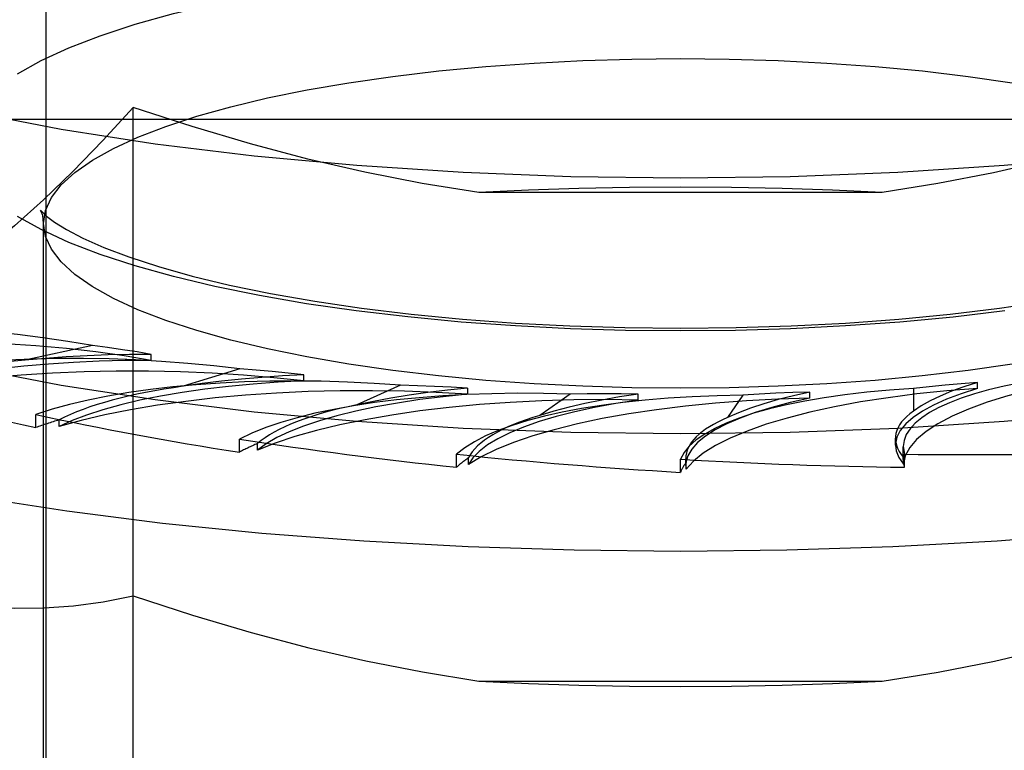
# Model space of a CAD drawing. Header units: inches. Extents: x 0 to 200, y 0 to 129.
# Tile 161 of 256: x 39.412 to 39.799, y 95.334 to 95.621. Entities that reach past the tile are written whole.
import ezdxf

# ---------------------------------------------------------------- set-up
doc = ezdxf.new("R2010")
doc.units = ezdxf.units.IN
doc.header["$LTSCALE"] = 11
doc.header["$MEASUREMENT"] = 0
doc.linetypes.add('HIDDEN', pattern=[0.2, 0.1, -0.1])
doc.layers.add('DEFAULT_2', color=8, linetype='HIDDEN')

msp = doc.modelspace()

# ---------------------------------------------------------------- linework, layer by layer
at = {"layer": 'DEFAULT_2', "color": 8, "linetype": 'HIDDEN'}
for p, q in [((39.4228, 94.65182), (39.4228, 95.7723)), ((39.45691, 95.08076), (39.45691, 95.58624)), ((42.1093, 95.58144), (38.0558, 95.58144)), ((38.0558, 95.55453), (42.1093, 95.55453)), ((39.75094, 95.5528), (39.59267, 95.5528)), ((39.4218, 95.17877), (39.4218, 95.54067)), ((39.44093, 95.49272), (39.41448, 95.48698)), ((39.46404, 95.4869), (39.46404, 95.48924)), ((39.49881, 95.48357), (39.47662, 95.47673)), ((39.5239, 95.47885), (39.5239, 95.48119)), ((39.56195, 95.47717), (39.54469, 95.46943)), ((39.58826, 95.47361), (39.58826, 95.47595)), ((39.72256, 95.47211), (39.72256, 95.47445)), ((39.76327, 95.47589), (39.76327, 95.46696)), ((39.78842, 95.4759), (39.78842, 95.47824)), ((39.62843, 95.4737), (39.61662, 95.4653)), ((39.65516, 95.47134), (39.65516, 95.47368)), ((39.69622, 95.47327), (39.69023, 95.46447)), ((39.4187, 95.46051), (39.4187, 95.46565)), ((39.42788, 95.46096), (39.42788, 95.46353)), ((39.49867, 95.45086), (39.49867, 95.456)), ((39.75617, 95.45359), (39.75617, 95.45633)), ((39.5057, 95.45167), (39.5057, 95.45424)), ((39.75927, 95.45304), (39.75971, 95.45009)), ((39.75927, 95.44801), (39.75927, 95.45301)), ((39.5839, 95.44495), (39.5839, 95.45009)), ((39.58857, 95.44603), (39.58857, 95.4486)), ((39.6718, 95.44296), (39.6718, 95.4481)), ((39.67384, 95.44833), (39.67397, 95.44676)), ((39.67384, 95.44569), (39.67384, 95.44831)), ((39.7593, 95.44879), (39.75927, 95.44801)), ((39.7593, 95.44622), (39.7593, 95.44879)), ((39.75971, 95.44495), (39.75971, 95.45009)), ((39.67384, 95.4457), (39.67397, 95.44419)), ((39.67397, 95.44419), (39.67397, 95.44676)), ((39.59267, 95.36101), (39.75094, 95.36101))]:
    msp.add_line(p, q, dxfattribs=at)
for points in [[(39.2343, 95.67184), (39.23643, 95.66074), (39.24271, 95.64975), (39.25316, 95.63897), (39.26761, 95.62851), (39.28598, 95.61847), (39.30804, 95.60893), (39.33362, 95.60001), (39.36244, 95.59177), (39.39427, 95.58432), (39.42874, 95.57769), (39.46557, 95.57198), (39.50438, 95.56723), (39.54481, 95.56349), (39.58645, 95.56078), (39.62872, 95.55916), (39.6718, 95.55861)], [(39.6718, 95.55861), (39.71489, 95.55916), (39.75716, 95.56078), (39.7988, 95.56349), (39.83923, 95.56723), (39.87803, 95.57198), (39.91487, 95.57769), (39.94934, 95.58432), (39.98116, 95.59177), (40.00998, 95.60001), (40.03557, 95.60893), (40.05763, 95.61847), (40.076, 95.62851), (40.09045, 95.63897), (40.1009, 95.64975), (40.10718, 95.66074), (40.1093, 95.67184)], [(39.41153, 95.5994), (39.42083, 95.60462), (39.4317, 95.60962), (39.44403, 95.61439), (39.45775, 95.61888), (39.47279, 95.62308), (39.48908, 95.62696), (39.50652, 95.63051), (39.52507, 95.6337), (39.54454, 95.63651), (39.56483, 95.63891), (39.58572, 95.64088), (39.60705, 95.64242), (39.62863, 95.64351), (39.65019, 95.64416), (39.6718, 95.64437)], [(39.4218, 95.54067), (39.42258, 95.54576), (39.4249, 95.55082), (39.42874, 95.55581), (39.43409, 95.56071), (39.44092, 95.56549), (39.44918, 95.57011), (39.45881, 95.57455), (39.46976, 95.57878), (39.48193, 95.58276), (39.49527, 95.58649), (39.50971, 95.58994), (39.52519, 95.59308), (39.54163, 95.59592), (39.55891, 95.59841), (39.5769, 95.60054), (39.59544, 95.60229), (39.61436, 95.60365), (39.6335, 95.60461), (39.65268, 95.60519), (39.6718, 95.60538)], [(39.6718, 95.60538), (39.69094, 95.60519), (39.71014, 95.60461), (39.72929, 95.60364), (39.74822, 95.60228), (39.76676, 95.60053), (39.78475, 95.5984), (39.80202, 95.59591), (39.81847, 95.59307), (39.83393, 95.58993), (39.84837, 95.58648), (39.86171, 95.58276), (39.87388, 95.57877), (39.88482, 95.57454), (39.89445, 95.5701), (39.9027, 95.56548), (39.90953, 95.5607), (39.91488, 95.5558), (39.91872, 95.55081), (39.92103, 95.54575), (39.9218, 95.54067)], [(39.45691, 95.58624), (39.44501, 95.57322), (39.43328, 95.56112), (39.42176, 95.54997), (39.41037, 95.53971), (39.39902, 95.53031), (39.38773, 95.52178)], [(39.59267, 95.5528), (39.57033, 95.55639), (39.54793, 95.56078), (39.52552, 95.56597), (39.50295, 95.57194), (39.48006, 95.5787), (39.45691, 95.58624)], [(39.88473, 95.58558), (39.86172, 95.57814), (39.83905, 95.57149), (39.81677, 95.56564), (39.79473, 95.56058), (39.77277, 95.5563), (39.75094, 95.5528)], [(39.2343, 95.57139), (39.23643, 95.56029), (39.24271, 95.5493), (39.25316, 95.53852), (39.26761, 95.52805), (39.28598, 95.51801), (39.30804, 95.50848), (39.33362, 95.49955), (39.36244, 95.49132), (39.39427, 95.48386), (39.42874, 95.47724), (39.46557, 95.47153), (39.50438, 95.46677), (39.54481, 95.46303), (39.58645, 95.46033), (39.62872, 95.45871), (39.6718, 95.45815)], [(39.6718, 95.45815), (39.71489, 95.45871), (39.75716, 95.46033), (39.7988, 95.46303), (39.83923, 95.46677), (39.87803, 95.47153), (39.91487, 95.47724), (39.94934, 95.48386), (39.98116, 95.49132), (40.00998, 95.49955), (40.03557, 95.50848), (40.05763, 95.51801), (40.076, 95.52805), (40.09045, 95.53852), (40.1009, 95.5493), (40.10718, 95.56029), (40.1093, 95.57139)], [(39.6718, 95.55496), (39.65176, 95.55482), (39.63189, 95.55442), (39.61219, 95.55374), (39.59267, 95.5528)], [(39.75094, 95.5528), (39.73142, 95.55374), (39.71172, 95.55442), (39.69185, 95.55482), (39.6718, 95.55496)], [(39.42089, 95.54531), (39.42079, 95.54551), (39.42058, 95.5459), (39.42121, 95.54518), (39.42298, 95.54354), (39.42611, 95.54118), (39.43083, 95.53824), (39.43722, 95.53489), (39.44537, 95.53127), (39.45527, 95.52751), (39.46686, 95.52373), (39.48008, 95.52002), (39.49478, 95.51648), (39.51088, 95.51317), (39.52821, 95.51013), (39.54664, 95.50743), (39.56603, 95.50508), (39.58621, 95.50312), (39.60704, 95.50158), (39.62836, 95.50046), (39.64999, 95.49979), (39.6718, 95.49957)], [(39.4218, 95.54067), (39.42143, 95.54375), (39.42089, 95.54531)], [(39.6718, 95.49957), (39.69363, 95.49979), (39.71528, 95.50047), (39.73662, 95.50158), (39.75747, 95.50313), (39.77768, 95.50509), (39.79708, 95.50744), (39.81554, 95.51016), (39.83289, 95.5132), (39.849, 95.51652), (39.86372, 95.52007), (39.87695, 95.52379), (39.88854, 95.52758), (39.89844, 95.53135), (39.90657, 95.53498), (39.91294, 95.53833), (39.91761, 95.54126), (39.9207, 95.5436), (39.92243, 95.54521), (39.92274, 95.54555)], [(39.6718, 95.49848), (39.65017, 95.49869), (39.6286, 95.49934), (39.60701, 95.50044), (39.58567, 95.50197), (39.56477, 95.50395), (39.54449, 95.50635), (39.52502, 95.50916), (39.50648, 95.51235), (39.48904, 95.5159), (39.47276, 95.51978), (39.45772, 95.52398), (39.444, 95.52848), (39.43167, 95.53324), (39.42081, 95.53825), (39.41151, 95.54346)], [(39.6718, 95.47597), (39.65267, 95.47616), (39.63347, 95.47673), (39.61432, 95.4777), (39.59539, 95.47907), (39.57685, 95.48082), (39.55886, 95.48295), (39.54158, 95.48544), (39.52514, 95.48827), (39.50967, 95.49142), (39.49523, 95.49487), (39.4819, 95.49859), (39.46973, 95.50258), (39.45879, 95.5068), (39.44916, 95.51124), (39.4409, 95.51587), (39.43408, 95.52065), (39.42873, 95.52555), (39.42489, 95.53054), (39.42257, 95.5356), (39.4218, 95.54067)], [(39.9218, 95.54067), (39.92103, 95.53558), (39.91871, 95.53053), (39.91487, 95.52554), (39.90951, 95.52064), (39.90268, 95.51586), (39.89443, 95.51123), (39.88479, 95.50679), (39.87385, 95.50257), (39.86168, 95.49858), (39.84834, 95.49486), (39.8339, 95.49141), (39.81842, 95.48826), (39.80198, 95.48543), (39.7847, 95.48294), (39.76671, 95.48081), (39.74817, 95.47906), (39.72925, 95.4777), (39.71011, 95.47673), (39.69093, 95.47616), (39.6718, 95.47597)], [(39.79906, 95.50634), (39.77878, 95.50394), (39.75788, 95.50197), (39.73655, 95.50043), (39.71497, 95.49934), (39.69342, 95.49869), (39.6718, 95.49848)], [(39.46404, 95.4869), (39.45338, 95.48868), (39.44229, 95.49021), (39.43072, 95.49152), (39.41879, 95.49258), (39.40656, 95.4934), (39.39413, 95.49396), (39.38157, 95.49426), (39.36895, 95.49431), (39.35636, 95.49409), (39.34387, 95.49361), (39.33157, 95.49288), (39.31954, 95.4919), (39.3079, 95.49068), (39.29661, 95.48921)], [(39.20413, 95.4929), (39.20824, 95.49041), (39.22661, 95.48068), (39.24803, 95.47138), (39.27234, 95.46257), (39.29938, 95.4543), (39.32896, 95.44665), (39.36089, 95.43965), (39.39494, 95.43335), (39.43088, 95.42781), (39.46846, 95.42306), (39.50744, 95.41912), (39.54754, 95.41603), (39.58849, 95.41381), (39.63, 95.41247), (39.6718, 95.41202)], [(39.46403, 95.48924), (39.45846, 95.49021), (39.45275, 95.49111), (39.44691, 95.49195), (39.44093, 95.49272)], [(39.6718, 95.41202), (39.71361, 95.41247), (39.75512, 95.41381), (39.79607, 95.41603), (39.83617, 95.41912), (39.87514, 95.42306), (39.91273, 95.42781), (39.94867, 95.43335), (39.98272, 95.43965), (40.01465, 95.44665), (40.04423, 95.4543), (40.07127, 95.46257), (40.09558, 95.47138), (40.117, 95.48068), (40.13537, 95.49041), (40.13948, 95.4929)], [(39.46404, 95.4869), (39.45378, 95.48685), (39.44362, 95.48659), (39.43355, 95.48612), (39.42366, 95.48545), (39.41399, 95.48459), (39.40461, 95.48353), (39.39558, 95.48229), (39.38695, 95.48087), (39.37878, 95.47928), (39.37111, 95.47753), (39.36401, 95.47564), (39.35747, 95.4736)], [(39.46403, 95.48924), (39.45556, 95.48921), (39.44716, 95.48904), (39.43882, 95.48873), (39.43058, 95.48828), (39.42247, 95.4877), (39.41448, 95.48698)], [(39.5239, 95.47885), (39.51222, 95.48012), (39.50026, 95.48113), (39.48799, 95.4819), (39.47553, 95.48241), (39.46294, 95.48266), (39.45032, 95.48266), (39.43775, 95.48239), (39.42529, 95.48187), (39.41304, 95.48109), (39.40106, 95.48006), (39.38944, 95.47878), (39.37825, 95.47728), (39.36761, 95.47555), (39.35747, 95.4736)], [(39.52389, 95.48119), (39.51776, 95.48189), (39.51154, 95.48252), (39.50522, 95.48308), (39.49881, 95.48357)], [(39.85074, 95.4826), (39.83948, 95.48109), (39.82879, 95.47937), (39.81863, 95.47743), (39.8091, 95.47529), (39.80027, 95.47296), (39.79217, 95.47045), (39.78488, 95.46779), (39.77842, 95.46498), (39.77286, 95.46205), (39.7682, 95.45902), (39.76451, 95.45589), (39.76177, 95.4527), (39.76004, 95.44948), (39.7593, 95.44622)], [(39.5239, 95.47885), (39.51383, 95.47833), (39.50401, 95.47762), (39.49441, 95.47671), (39.48511, 95.47561), (39.47617, 95.47432), (39.46764, 95.47286), (39.45958, 95.47123), (39.45204, 95.46944), (39.44505, 95.46751), (39.43867, 95.46544), (39.43295, 95.46326), (39.42788, 95.46096)], [(39.52389, 95.48119), (39.51557, 95.48078), (39.50742, 95.48023), (39.49941, 95.47955), (39.49159, 95.47874), (39.484, 95.4778), (39.47662, 95.47673)], [(39.58826, 95.47361), (39.57591, 95.47433), (39.56345, 95.47479), (39.55085, 95.475), (39.53823, 95.47494), (39.52567, 95.47463), (39.51324, 95.47405), (39.50104, 95.47322), (39.48912, 95.47215), (39.47758, 95.47083), (39.46648, 95.46928), (39.45589, 95.4675), (39.44588, 95.46551), (39.43655, 95.46333), (39.42788, 95.46096)], [(39.58825, 95.47595), (39.58033, 95.47517), (39.57267, 95.47426), (39.56524, 95.47323), (39.55809, 95.47208), (39.55124, 95.47081), (39.54469, 95.46943)], [(39.58825, 95.47595), (39.58174, 95.47636), (39.57519, 95.4767), (39.56859, 95.47697), (39.56195, 95.47717)], [(39.78842, 95.4759), (39.77633, 95.47493), (39.76464, 95.47372), (39.75334, 95.47226), (39.74252, 95.47058), (39.73225, 95.46868), (39.7226, 95.46658), (39.71363, 95.46428), (39.70539, 95.46181), (39.69794, 95.45917), (39.69132, 95.45639), (39.68558, 95.45348), (39.68075, 95.45046), (39.67689, 95.44737), (39.67397, 95.44419)], [(39.72255, 95.47445), (39.71614, 95.47302), (39.71013, 95.47149), (39.70452, 95.46986), (39.69931, 95.46815), (39.69455, 95.46635), (39.69023, 95.46447)], [(39.72255, 95.47445), (39.71588, 95.47426), (39.70928, 95.474), (39.70272, 95.47367), (39.69622, 95.47327)], [(39.78842, 95.4759), (39.78199, 95.47383), (39.77624, 95.47165), (39.77114, 95.46936), (39.76676, 95.46696), (39.7631, 95.46449), (39.7602, 95.46195), (39.75808, 95.45936), (39.75673, 95.45674), (39.75619, 95.4541), (39.75617, 95.45359)], [(39.78841, 95.47824), (39.78306, 95.47654), (39.77817, 95.47476), (39.77373, 95.47291), (39.76976, 95.47099), (39.76627, 95.46901), (39.76327, 95.46696)], [(39.78841, 95.47824), (39.78197, 95.47776), (39.77564, 95.4772), (39.76941, 95.47658), (39.76327, 95.47589)], [(39.58826, 95.47361), (39.57869, 95.47265), (39.5695, 95.4715), (39.56065, 95.47017), (39.55223, 95.46867), (39.54429, 95.467), (39.53688, 95.46518), (39.53003, 95.46321), (39.5238, 95.46111), (39.51822, 95.4589), (39.51332, 95.45657), (39.50915, 95.45417), (39.5057, 95.45167)], [(39.65516, 95.47134), (39.64251, 95.4715), (39.62993, 95.47139), (39.61738, 95.47103), (39.60499, 95.4704), (39.59284, 95.46953), (39.58098, 95.46841), (39.56952, 95.46704), (39.55851, 95.46545), (39.54802, 95.46363), (39.53813, 95.4616), (39.52889, 95.45937), (39.52037, 95.45697), (39.51265, 95.4544), (39.5057, 95.45167)], [(39.72256, 95.47211), (39.71, 95.4717), (39.69768, 95.47103), (39.68557, 95.47011), (39.67379, 95.46894), (39.6624, 95.46753), (39.65148, 95.46589), (39.64111, 95.46403), (39.63133, 95.46196), (39.62223, 95.4597), (39.61384, 95.45726), (39.60624, 95.45465), (39.59946, 95.4519), (39.59358, 95.44903), (39.58857, 95.44603)], [(39.65516, 95.47134), (39.64638, 95.46996), (39.63809, 95.46842), (39.63027, 95.46672), (39.62299, 95.46486), (39.61629, 95.46286), (39.61021, 95.46073), (39.60479, 95.45848), (39.60006, 95.45614), (39.59605, 95.4537), (39.59279, 95.4512), (39.5903, 95.44864), (39.58857, 95.44603)], [(39.65514, 95.47368), (39.64787, 95.47255), (39.64093, 95.47132), (39.63431, 95.46997), (39.62804, 95.46851), (39.62214, 95.46696), (39.61662, 95.4653)], [(39.65514, 95.47368), (39.64846, 95.47379), (39.64178, 95.47384), (39.6351, 95.4738), (39.62843, 95.4737)], [(39.72256, 95.47211), (39.71484, 95.47036), (39.70771, 95.46847), (39.70115, 95.46644), (39.69523, 95.46428), (39.68997, 95.46201), (39.68541, 95.45964), (39.68158, 95.45719), (39.6785, 95.45467), (39.67619, 95.45209), (39.67465, 95.44947), (39.67391, 95.44684), (39.67384, 95.4457)], [(39.75617, 95.45359), (39.75643, 95.45145), (39.75747, 95.44883), (39.7593, 95.44622)], [(39.38773, 95.39203), (39.39912, 95.39043), (39.41054, 95.38965), (39.42196, 95.3897), (39.43346, 95.39054), (39.44512, 95.39212), (39.45691, 95.39446)], [(39.45691, 95.39446), (39.48029, 95.38685), (39.5033, 95.38006), (39.52591, 95.37409), (39.54826, 95.36892), (39.57053, 95.36457), (39.59267, 95.36101)], [(39.75094, 95.36101), (39.77296, 95.36455), (39.79505, 95.36886), (39.81714, 95.37395), (39.83939, 95.3798), (39.86194, 95.38642), (39.88473, 95.3938)], [(39.59267, 95.36101), (39.61219, 95.36007), (39.63189, 95.3594), (39.65176, 95.35899), (39.6718, 95.35885)], [(39.6718, 95.35885), (39.69185, 95.35899), (39.71172, 95.3594), (39.73142, 95.36007), (39.75094, 95.36101)]]:
    msp.add_lwpolyline(points, dxfattribs=at)
for centre, major_axis, ratio, start_param, end_param in [((39.37318, 95.4518), (0.15838, -0.00656), 0.303155, 1.141337, 2.181188), ((39.45695, 95.44017), (0.15837, -0.00778), 0.295767, 1.317842, 2.357693), ((39.4617, 95.44799), (0.13132, -0.00544), 0.303155, 1.951075, 2.500123), ((39.6718, 95.57911), (0.50615, -0.02486), 0.295767, -2.254403, -2.07987), ((39.54725, 95.43248), (0.15837, -0.00875), 0.287262, 1.493713, 2.533564), ((39.91766, 95.44391), (0.15837, -0.00972), 0.247786, 2.191191, 3.156582), ((39.5444, 95.44035), (0.13131, -0.00645), 0.295767, 2.127581, 2.676628), ((39.64134, 95.42897), (0.15837, -0.00944), 0.277915, 1.66894, 2.708791), ((39.8294, 95.43478), (0.15837, -0.00993), 0.257874, 2.01761, 3.057461), ((39.73635, 95.42975), (0.15837, -0.00983), 0.268018, 1.843553, 2.883404), ((39.63097, 95.43654), (0.13131, -0.00725), 0.287262, 2.303451, 2.852499), ((39.8875, 95.44867), (0.13131, -0.00823), 0.257874, 2.827348, 3.376395), ((39.6718, 95.57911), (0.50614, -0.02795), 0.287262, -2.078532, -1.903999), ((39.54725, 95.42732), (0.15837, -0.00778), 0.295767, 2.438948, 2.532226), ((39.71878, 95.43668), (0.13131, -0.00782), 0.277915, 2.478678, 3.027726), ((39.80516, 95.44076), (0.13131, -0.00815), 0.268018, 2.653291, 3.158088), ((39.6718, 95.57911), (0.50613, -0.03016), 0.277915, -1.903305, -1.728772), ((39.64134, 95.42381), (0.15837, -0.00875), 0.287262, 2.614819, 2.708097), ((39.6718, 95.57911), (0.50613, -0.03142), 0.268018, -1.728692, -1.554159), ((39.73635, 95.42458), (0.15837, -0.00944), 0.277915, 2.790046, 2.883324), ((39.6718, 95.57911), (0.50614, -0.03172), 0.257874, -1.554635, -1.380102), ((39.91766, 95.43875), (0.15837, -0.00993), 0.257874, -3.12546, -3.051192), ((39.6718, 95.57911), (0.50615, -0.03107), 0.247786, -1.381054, -1.206521), ((39.8294, 95.42961), (0.15837, -0.00983), 0.268018, 2.964658, 3.057937)]:
    msp.add_ellipse(centre, major_axis=major_axis, ratio=ratio, start_param=start_param, end_param=end_param, dxfattribs=at)

doc.saveas('drawing.dxf')
